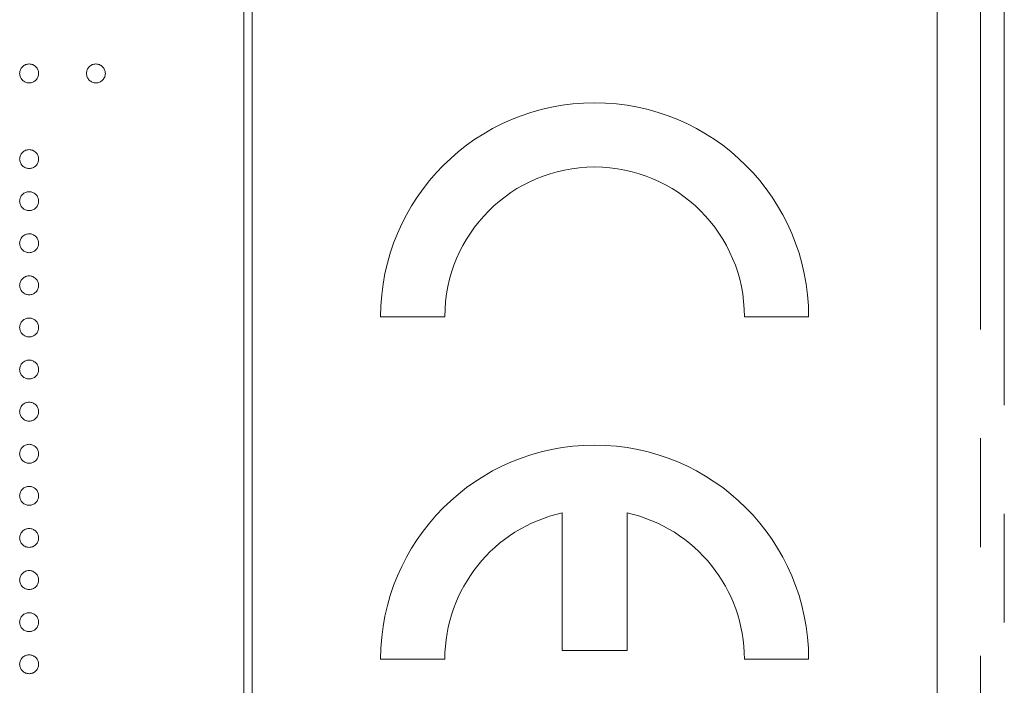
# Model space of a CAD drawing. Header units: millimetres. Extents: x -146 to 986, y -773 to 579.
# Tile 8 of 31: x 37 to 48, y 224 to 232. Entities that reach past the tile are written whole.
import ezdxf

# ---------------------------------------------------------------- set-up
doc = ezdxf.new("R2010")
doc.units = ezdxf.units.MM
doc.linetypes.add('PHANTOM', pattern=[12.7, 6.35, -1.27, 1.27, -1.27, 1.27, -1.27])

msp = doc.modelspace()

# ---------------------------------------------------------------- linework, layer by layer
at = {"color": 8, "linetype": 'PHANTOM', "lineweight": 0}
for p, q in [((48.165, 285.283), (48.165, 217.283)), ((48.443, 201.851), (48.443, 285.283))]:
    msp.add_line(p, q, dxfattribs=at)
at = {"color": 7, "linetype": 'Continuous', "lineweight": 15}
for p, q in [((39.557, 277.283), (39.557, 217.283)), ((39.657, 217.283), (39.657, 277.283)), ((47.657, 219.283), (47.657, 275.283)), ((41.157, 228.283), (41.907, 228.283)), ((45.407, 228.283), (46.157, 228.283)), ((43.277, 225.991), (43.277, 224.383)), ((44.037, 224.383), (44.037, 225.991)), ((43.277, 224.383), (44.037, 224.383)), ((41.157, 224.283), (41.907, 224.283)), ((45.407, 224.283), (46.157, 224.283))]:
    msp.add_line(p, q, dxfattribs=at)
for centre, radius, start, end in [((43.657, 228.283), 2.5, 0, 180), ((43.657, 228.283), 1.75, 360, 180), ((43.657, 224.283), 2.5, 0, 180), ((43.657, 224.283), 1.75, 102.5413, 180), ((43.657, 224.283), 1.75, 0, 77.4587)]:
    msp.add_arc(centre, radius, start, end, dxfattribs=at)
for points, knots in [([(36.94, 231.126), (36.941, 231.133), (36.942, 231.148), (36.948, 231.169), (36.958, 231.188), (36.972, 231.205), (36.989, 231.218), (37.008, 231.229), (37.029, 231.235), (37.043, 231.236), (37.051, 231.236)], [0, 0, 0, 0, 0.127757, 0.249414, 0.372796, 0.500111, 0.62861, 0.750643, 0.873768, 1, 1, 1, 1]), ([(37.051, 231.236), (37.058, 231.236), (37.073, 231.235), (37.093, 231.229), (37.112, 231.218), (37.129, 231.204), (37.143, 231.188), (37.154, 231.169), (37.16, 231.148), (37.16, 231.133), (37.161, 231.126)], [0, 0, 0, 0, 0.129097, 0.252046, 0.373905, 0.501038, 0.628171, 0.751376, 0.872426, 1, 1, 1, 1]), ([(37.721, 231.126), (37.721, 231.133), (37.722, 231.148), (37.728, 231.169), (37.738, 231.188), (37.752, 231.204), (37.769, 231.218), (37.788, 231.229), (37.809, 231.235), (37.823, 231.236), (37.831, 231.236)], [0, 0, 0, 0, 0.127574, 0.248624, 0.371829, 0.498962, 0.626095, 0.747954, 0.870903, 1, 1, 1, 1]), ([(37.831, 231.236), (37.838, 231.236), (37.852, 231.235), (37.873, 231.229), (37.892, 231.218), (37.909, 231.204), (37.923, 231.188), (37.933, 231.169), (37.94, 231.148), (37.941, 231.133), (37.941, 231.126)], [0, 0, 0, 0, 0.126257, 0.249407, 0.371465, 0.498805, 0.627129, 0.750535, 0.872218, 1, 1, 1, 1]), ([(37.051, 231.016), (37.043, 231.016), (37.029, 231.017), (37.008, 231.023), (36.989, 231.034), (36.972, 231.048), (36.958, 231.064), (36.948, 231.083), (36.942, 231.104), (36.941, 231.119), (36.94, 231.126)], [0, 0, 0, 0, 0.126178, 0.248821, 0.37154, 0.499984, 0.627244, 0.749226, 0.872298, 1, 1, 1, 1]), ([(37.161, 231.126), (37.16, 231.119), (37.16, 231.104), (37.154, 231.083), (37.143, 231.064), (37.129, 231.048), (37.112, 231.034), (37.094, 231.023), (37.073, 231.017), (37.058, 231.016), (37.051, 231.016)], [0, 0, 0, 0, 0.127519, 0.249986, 0.371792, 0.49887, 0.625948, 0.748492, 0.870959, 1, 1, 1, 1]), ([(37.831, 231.016), (37.823, 231.016), (37.809, 231.017), (37.788, 231.023), (37.769, 231.034), (37.752, 231.048), (37.738, 231.064), (37.728, 231.083), (37.722, 231.104), (37.721, 231.119), (37.721, 231.126)], [0, 0, 0, 0, 0.129041, 0.251508, 0.374052, 0.50113, 0.628208, 0.750014, 0.872481, 1, 1, 1, 1]), ([(37.941, 231.126), (37.941, 231.119), (37.94, 231.104), (37.934, 231.083), (37.923, 231.064), (37.909, 231.048), (37.893, 231.034), (37.874, 231.023), (37.853, 231.017), (37.838, 231.016), (37.831, 231.016)], [0, 0, 0, 0, 0.127519, 0.249986, 0.371792, 0.49887, 0.625948, 0.748492, 0.870959, 1, 1, 1, 1]), ([(36.94, 230.125), (36.941, 230.133), (36.942, 230.147), (36.948, 230.168), (36.958, 230.187), (36.972, 230.204), (36.989, 230.218), (37.008, 230.228), (37.029, 230.234), (37.043, 230.235), (37.051, 230.236)], [0, 0, 0, 0, 0.127757, 0.249414, 0.372796, 0.500111, 0.62861, 0.750643, 0.873768, 1, 1, 1, 1]), ([(37.051, 230.236), (37.058, 230.235), (37.073, 230.234), (37.093, 230.228), (37.112, 230.218), (37.129, 230.204), (37.143, 230.187), (37.154, 230.168), (37.16, 230.147), (37.16, 230.133), (37.161, 230.125)], [0, 0, 0, 0, 0.129097, 0.252046, 0.373905, 0.501038, 0.628171, 0.751376, 0.872426, 1, 1, 1, 1]), ([(37.051, 230.015), (37.043, 230.016), (37.029, 230.016), (37.008, 230.022), (36.989, 230.033), (36.972, 230.047), (36.958, 230.064), (36.948, 230.083), (36.942, 230.104), (36.941, 230.118), (36.94, 230.125)], [0, 0, 0, 0, 0.126178, 0.248821, 0.37154, 0.499984, 0.627244, 0.749226, 0.872298, 1, 1, 1, 1]), ([(37.161, 230.125), (37.16, 230.118), (37.16, 230.104), (37.154, 230.083), (37.143, 230.064), (37.129, 230.047), (37.112, 230.033), (37.094, 230.022), (37.073, 230.016), (37.058, 230.016), (37.051, 230.015)], [0, 0, 0, 0, 0.127519, 0.249986, 0.371792, 0.49887, 0.625948, 0.748492, 0.870959, 1, 1, 1, 1]), ([(36.94, 229.634), (36.941, 229.641), (36.942, 229.655), (36.948, 229.676), (36.958, 229.695), (36.972, 229.712), (36.989, 229.726), (37.008, 229.736), (37.029, 229.743), (37.043, 229.743), (37.051, 229.744)], [0, 0, 0, 0, 0.127757, 0.249414, 0.372796, 0.500111, 0.62861, 0.750643, 0.873768, 1, 1, 1, 1]), ([(37.051, 229.744), (37.058, 229.743), (37.073, 229.743), (37.093, 229.736), (37.112, 229.726), (37.129, 229.712), (37.143, 229.695), (37.154, 229.676), (37.16, 229.655), (37.16, 229.641), (37.161, 229.634)], [0, 0, 0, 0, 0.129097, 0.252046, 0.373905, 0.501038, 0.628171, 0.751376, 0.872426, 1, 1, 1, 1]), ([(37.051, 229.523), (37.043, 229.524), (37.029, 229.525), (37.008, 229.53), (36.989, 229.541), (36.972, 229.555), (36.958, 229.572), (36.948, 229.591), (36.942, 229.612), (36.941, 229.626), (36.94, 229.634)], [0, 0, 0, 0, 0.126178, 0.248821, 0.37154, 0.499984, 0.627244, 0.749226, 0.872298, 1, 1, 1, 1]), ([(37.161, 229.634), (37.16, 229.626), (37.16, 229.612), (37.154, 229.591), (37.143, 229.572), (37.129, 229.555), (37.112, 229.541), (37.094, 229.53), (37.073, 229.525), (37.058, 229.524), (37.051, 229.523)], [0, 0, 0, 0, 0.127519, 0.249986, 0.371792, 0.49887, 0.625948, 0.748492, 0.870959, 1, 1, 1, 1]), ([(36.94, 229.142), (36.941, 229.149), (36.942, 229.163), (36.948, 229.184), (36.958, 229.203), (36.972, 229.22), (36.989, 229.234), (37.008, 229.244), (37.029, 229.251), (37.043, 229.251), (37.051, 229.252)], [0, 0, 0, 0, 0.127757, 0.249414, 0.372796, 0.500111, 0.62861, 0.750643, 0.873768, 1, 1, 1, 1]), ([(37.051, 229.252), (37.058, 229.252), (37.073, 229.251), (37.093, 229.244), (37.112, 229.234), (37.129, 229.22), (37.143, 229.203), (37.154, 229.184), (37.16, 229.163), (37.16, 229.149), (37.161, 229.142)], [0, 0, 0, 0, 0.129097, 0.252046, 0.373905, 0.501038, 0.628171, 0.751376, 0.872426, 1, 1, 1, 1]), ([(37.051, 229.031), (37.043, 229.032), (37.029, 229.033), (37.008, 229.039), (36.989, 229.049), (36.972, 229.063), (36.958, 229.08), (36.948, 229.099), (36.942, 229.12), (36.941, 229.134), (36.94, 229.142)], [0, 0, 0, 0, 0.126178, 0.248821, 0.37154, 0.499984, 0.627244, 0.749226, 0.872298, 1, 1, 1, 1]), ([(37.161, 229.142), (37.16, 229.134), (37.16, 229.12), (37.154, 229.099), (37.143, 229.08), (37.129, 229.063), (37.112, 229.049), (37.094, 229.039), (37.073, 229.033), (37.058, 229.032), (37.051, 229.031)], [0, 0, 0, 0, 0.127519, 0.249986, 0.371792, 0.49887, 0.625948, 0.748492, 0.870959, 1, 1, 1, 1]), ([(36.94, 228.65), (36.941, 228.657), (36.942, 228.672), (36.948, 228.692), (36.958, 228.711), (36.972, 228.728), (36.989, 228.742), (37.008, 228.753), (37.029, 228.759), (37.043, 228.76), (37.051, 228.76)], [0, 0, 0, 0, 0.127757, 0.249414, 0.372796, 0.500111, 0.62861, 0.750643, 0.873768, 1, 1, 1, 1]), ([(37.051, 228.76), (37.058, 228.76), (37.073, 228.759), (37.093, 228.753), (37.112, 228.742), (37.129, 228.728), (37.143, 228.711), (37.154, 228.692), (37.16, 228.672), (37.16, 228.657), (37.161, 228.65)], [0, 0, 0, 0, 0.129097, 0.252046, 0.373905, 0.501038, 0.628171, 0.751376, 0.872426, 1, 1, 1, 1]), ([(37.051, 228.54), (37.043, 228.54), (37.029, 228.541), (37.008, 228.547), (36.989, 228.558), (36.972, 228.571), (36.958, 228.588), (36.948, 228.607), (36.942, 228.628), (36.941, 228.642), (36.94, 228.65)], [0, 0, 0, 0, 0.126178, 0.248821, 0.37154, 0.499984, 0.627244, 0.749226, 0.872298, 1, 1, 1, 1]), ([(37.161, 228.65), (37.16, 228.642), (37.16, 228.628), (37.154, 228.607), (37.143, 228.588), (37.129, 228.571), (37.112, 228.558), (37.094, 228.547), (37.073, 228.541), (37.058, 228.54), (37.051, 228.54)], [0, 0, 0, 0, 0.127519, 0.249986, 0.371792, 0.49887, 0.625948, 0.748492, 0.870959, 1, 1, 1, 1]), ([(36.94, 228.158), (36.941, 228.165), (36.942, 228.18), (36.948, 228.2), (36.958, 228.22), (36.972, 228.236), (36.989, 228.25), (37.008, 228.261), (37.029, 228.267), (37.043, 228.268), (37.051, 228.268)], [0, 0, 0, 0, 0.127757, 0.249414, 0.372796, 0.500111, 0.62861, 0.750643, 0.873768, 1, 1, 1, 1]), ([(37.051, 228.268), (37.058, 228.268), (37.073, 228.267), (37.093, 228.261), (37.112, 228.25), (37.129, 228.236), (37.143, 228.22), (37.154, 228.201), (37.16, 228.18), (37.16, 228.165), (37.161, 228.158)], [0, 0, 0, 0, 0.129097, 0.252046, 0.373905, 0.501038, 0.628171, 0.751376, 0.872426, 1, 1, 1, 1]), ([(37.051, 228.048), (37.043, 228.048), (37.029, 228.049), (37.008, 228.055), (36.989, 228.066), (36.972, 228.079), (36.958, 228.096), (36.948, 228.115), (36.942, 228.136), (36.941, 228.151), (36.94, 228.158)], [0, 0, 0, 0, 0.126178, 0.248821, 0.37154, 0.499984, 0.627244, 0.749226, 0.872298, 1, 1, 1, 1]), ([(37.161, 228.158), (37.16, 228.151), (37.16, 228.136), (37.154, 228.115), (37.143, 228.096), (37.129, 228.08), (37.112, 228.066), (37.094, 228.055), (37.073, 228.049), (37.058, 228.048), (37.051, 228.048)], [0, 0, 0, 0, 0.127519, 0.249986, 0.371792, 0.49887, 0.625948, 0.748492, 0.870959, 1, 1, 1, 1]), ([(36.94, 227.666), (36.941, 227.673), (36.942, 227.688), (36.948, 227.709), (36.958, 227.728), (36.972, 227.745), (36.989, 227.758), (37.008, 227.769), (37.029, 227.775), (37.043, 227.776), (37.051, 227.776)], [0, 0, 0, 0, 0.127757, 0.249414, 0.372796, 0.500111, 0.62861, 0.750643, 0.873768, 1, 1, 1, 1]), ([(37.051, 227.776), (37.058, 227.776), (37.073, 227.775), (37.093, 227.769), (37.112, 227.758), (37.129, 227.744), (37.143, 227.728), (37.154, 227.709), (37.16, 227.688), (37.16, 227.673), (37.161, 227.666)], [0, 0, 0, 0, 0.129097, 0.252046, 0.373905, 0.501038, 0.628171, 0.751376, 0.872426, 1, 1, 1, 1]), ([(37.051, 227.556), (37.043, 227.556), (37.029, 227.557), (37.008, 227.563), (36.989, 227.574), (36.972, 227.588), (36.958, 227.605), (36.948, 227.623), (36.942, 227.644), (36.941, 227.659), (36.94, 227.666)], [0, 0, 0, 0, 0.126178, 0.248821, 0.37154, 0.499984, 0.627244, 0.749226, 0.872298, 1, 1, 1, 1]), ([(37.161, 227.666), (37.16, 227.659), (37.16, 227.644), (37.154, 227.623), (37.143, 227.605), (37.129, 227.588), (37.112, 227.574), (37.094, 227.563), (37.073, 227.557), (37.058, 227.556), (37.051, 227.556)], [0, 0, 0, 0, 0.127519, 0.249986, 0.371792, 0.49887, 0.625948, 0.748492, 0.870959, 1, 1, 1, 1]), ([(36.94, 227.174), (36.941, 227.182), (36.942, 227.196), (36.948, 227.217), (36.958, 227.236), (36.972, 227.253), (36.989, 227.267), (37.008, 227.277), (37.029, 227.283), (37.043, 227.284), (37.051, 227.284)], [0, 0, 0, 0, 0.127757, 0.249414, 0.372796, 0.500111, 0.62861, 0.750643, 0.873768, 1, 1, 1, 1]), ([(37.051, 227.284), (37.058, 227.284), (37.073, 227.283), (37.093, 227.277), (37.112, 227.267), (37.129, 227.253), (37.143, 227.236), (37.154, 227.217), (37.16, 227.196), (37.16, 227.182), (37.161, 227.174)], [0, 0, 0, 0, 0.129097, 0.252046, 0.373905, 0.501038, 0.628171, 0.751376, 0.872426, 1, 1, 1, 1]), ([(37.051, 227.064), (37.043, 227.064), (37.029, 227.065), (37.008, 227.071), (36.989, 227.082), (36.972, 227.096), (36.958, 227.113), (36.948, 227.132), (36.942, 227.152), (36.941, 227.167), (36.94, 227.174)], [0, 0, 0, 0, 0.126178, 0.248821, 0.37154, 0.499984, 0.627244, 0.749226, 0.872298, 1, 1, 1, 1]), ([(37.161, 227.174), (37.16, 227.167), (37.16, 227.152), (37.154, 227.132), (37.143, 227.113), (37.129, 227.096), (37.112, 227.082), (37.094, 227.071), (37.073, 227.065), (37.058, 227.064), (37.051, 227.064)], [0, 0, 0, 0, 0.127519, 0.249986, 0.371792, 0.49887, 0.625948, 0.748492, 0.870959, 1, 1, 1, 1]), ([(36.94, 226.682), (36.941, 226.69), (36.942, 226.704), (36.948, 226.725), (36.958, 226.744), (36.972, 226.761), (36.989, 226.775), (37.008, 226.785), (37.029, 226.791), (37.043, 226.792), (37.051, 226.793)], [0, 0, 0, 0, 0.127757, 0.249414, 0.372796, 0.500111, 0.62861, 0.750643, 0.873768, 1, 1, 1, 1]), ([(37.051, 226.793), (37.058, 226.792), (37.073, 226.791), (37.093, 226.785), (37.112, 226.775), (37.129, 226.761), (37.143, 226.744), (37.154, 226.725), (37.16, 226.704), (37.16, 226.69), (37.161, 226.682)], [0, 0, 0, 0, 0.129097, 0.252046, 0.373905, 0.501038, 0.628171, 0.751376, 0.872426, 1, 1, 1, 1]), ([(37.051, 226.572), (37.043, 226.573), (37.029, 226.573), (37.008, 226.579), (36.989, 226.59), (36.972, 226.604), (36.958, 226.621), (36.948, 226.64), (36.942, 226.661), (36.941, 226.675), (36.94, 226.682)], [0, 0, 0, 0, 0.126178, 0.248821, 0.37154, 0.499984, 0.627244, 0.749226, 0.872298, 1, 1, 1, 1]), ([(37.161, 226.682), (37.16, 226.675), (37.16, 226.661), (37.154, 226.64), (37.143, 226.621), (37.129, 226.604), (37.112, 226.59), (37.094, 226.579), (37.073, 226.573), (37.058, 226.573), (37.051, 226.572)], [0, 0, 0, 0, 0.127519, 0.249986, 0.371792, 0.49887, 0.625948, 0.748492, 0.870959, 1, 1, 1, 1]), ([(36.94, 226.191), (36.941, 226.198), (36.942, 226.212), (36.948, 226.233), (36.958, 226.252), (36.972, 226.269), (36.989, 226.283), (37.008, 226.293), (37.029, 226.3), (37.043, 226.3), (37.051, 226.301)], [0, 0, 0, 0, 0.127757, 0.249414, 0.372796, 0.500111, 0.62861, 0.750643, 0.873768, 1, 1, 1, 1]), ([(37.051, 226.301), (37.058, 226.3), (37.073, 226.3), (37.093, 226.293), (37.112, 226.283), (37.129, 226.269), (37.143, 226.252), (37.154, 226.233), (37.16, 226.212), (37.16, 226.198), (37.161, 226.191)], [0, 0, 0, 0, 0.129097, 0.252046, 0.373905, 0.501038, 0.628171, 0.751376, 0.872426, 1, 1, 1, 1]), ([(37.051, 226.08), (37.043, 226.081), (37.029, 226.082), (37.008, 226.087), (36.989, 226.098), (36.972, 226.112), (36.958, 226.129), (36.948, 226.148), (36.942, 226.169), (36.941, 226.183), (36.94, 226.191)], [0, 0, 0, 0, 0.126178, 0.248821, 0.37154, 0.499984, 0.627244, 0.749226, 0.872298, 1, 1, 1, 1]), ([(37.161, 226.191), (37.16, 226.183), (37.16, 226.169), (37.154, 226.148), (37.143, 226.129), (37.129, 226.112), (37.112, 226.098), (37.094, 226.087), (37.073, 226.082), (37.058, 226.081), (37.051, 226.08)], [0, 0, 0, 0, 0.127519, 0.249986, 0.371792, 0.49887, 0.625948, 0.748492, 0.870959, 1, 1, 1, 1]), ([(36.94, 225.699), (36.941, 225.706), (36.942, 225.72), (36.948, 225.741), (36.958, 225.76), (36.972, 225.777), (36.989, 225.791), (37.008, 225.801), (37.029, 225.808), (37.043, 225.809), (37.051, 225.809)], [0, 0, 0, 0, 0.127757, 0.249414, 0.372796, 0.500111, 0.62861, 0.750643, 0.873768, 1, 1, 1, 1]), ([(37.051, 225.809), (37.058, 225.809), (37.073, 225.808), (37.093, 225.801), (37.112, 225.791), (37.129, 225.777), (37.143, 225.76), (37.154, 225.741), (37.16, 225.72), (37.16, 225.706), (37.161, 225.699)], [0, 0, 0, 0, 0.129097, 0.252046, 0.373905, 0.501038, 0.628171, 0.751376, 0.872426, 1, 1, 1, 1]), ([(37.051, 225.588), (37.043, 225.589), (37.029, 225.59), (37.008, 225.596), (36.989, 225.606), (36.972, 225.62), (36.958, 225.637), (36.948, 225.656), (36.942, 225.677), (36.941, 225.691), (36.94, 225.699)], [0, 0, 0, 0, 0.126178, 0.248821, 0.37154, 0.499984, 0.627244, 0.749226, 0.872298, 1, 1, 1, 1]), ([(37.161, 225.699), (37.16, 225.691), (37.16, 225.677), (37.154, 225.656), (37.143, 225.637), (37.129, 225.62), (37.112, 225.606), (37.094, 225.596), (37.073, 225.59), (37.058, 225.589), (37.051, 225.588)], [0, 0, 0, 0, 0.127519, 0.249986, 0.371792, 0.49887, 0.625948, 0.748492, 0.870959, 1, 1, 1, 1]), ([(36.94, 225.207), (36.941, 225.214), (36.942, 225.229), (36.948, 225.249), (36.958, 225.268), (36.972, 225.285), (36.989, 225.299), (37.008, 225.31), (37.029, 225.316), (37.043, 225.317), (37.051, 225.317)], [0, 0, 0, 0, 0.127757, 0.249414, 0.372796, 0.500111, 0.62861, 0.750643, 0.873768, 1, 1, 1, 1]), ([(37.051, 225.317), (37.058, 225.317), (37.073, 225.316), (37.093, 225.31), (37.112, 225.299), (37.129, 225.285), (37.143, 225.268), (37.154, 225.249), (37.16, 225.229), (37.16, 225.214), (37.161, 225.207)], [0, 0, 0, 0, 0.129097, 0.252046, 0.373905, 0.501038, 0.628171, 0.751376, 0.872426, 1, 1, 1, 1]), ([(37.051, 225.097), (37.043, 225.097), (37.029, 225.098), (37.008, 225.104), (36.989, 225.115), (36.972, 225.128), (36.958, 225.145), (36.948, 225.164), (36.942, 225.185), (36.941, 225.199), (36.94, 225.207)], [0, 0, 0, 0, 0.126178, 0.248821, 0.37154, 0.499984, 0.627244, 0.749226, 0.872298, 1, 1, 1, 1]), ([(37.161, 225.207), (37.16, 225.199), (37.16, 225.185), (37.154, 225.164), (37.143, 225.145), (37.129, 225.128), (37.112, 225.115), (37.094, 225.104), (37.073, 225.098), (37.058, 225.097), (37.051, 225.097)], [0, 0, 0, 0, 0.127519, 0.249986, 0.371792, 0.49887, 0.625948, 0.748492, 0.870959, 1, 1, 1, 1]), ([(36.94, 224.715), (36.941, 224.722), (36.942, 224.737), (36.948, 224.757), (36.958, 224.777), (36.972, 224.793), (36.989, 224.807), (37.008, 224.818), (37.029, 224.824), (37.043, 224.825), (37.051, 224.825)], [0, 0, 0, 0, 0.127757, 0.249414, 0.372796, 0.500111, 0.62861, 0.750643, 0.873768, 1, 1, 1, 1]), ([(37.051, 224.825), (37.058, 224.825), (37.073, 224.824), (37.093, 224.818), (37.112, 224.807), (37.129, 224.793), (37.143, 224.777), (37.154, 224.758), (37.16, 224.737), (37.16, 224.722), (37.161, 224.715)], [0, 0, 0, 0, 0.129097, 0.252046, 0.373905, 0.5010378, 0.6281707, 0.7513765, 0.872426, 1, 1, 1, 1]), ([(37.051, 224.605), (37.043, 224.605), (37.029, 224.606), (37.008, 224.612), (36.989, 224.623), (36.972, 224.636), (36.958, 224.653), (36.948, 224.672), (36.942, 224.693), (36.941, 224.708), (36.94, 224.715)], [0, 0, 0, 0, 0.126178, 0.248821, 0.37154, 0.499984, 0.627244, 0.749226, 0.872298, 1, 1, 1, 1]), ([(37.161, 224.715), (37.16, 224.708), (37.16, 224.693), (37.154, 224.672), (37.143, 224.653), (37.129, 224.637), (37.112, 224.623), (37.094, 224.612), (37.073, 224.606), (37.058, 224.605), (37.051, 224.605)], [0, 0, 0, 0, 0.127519, 0.249986, 0.371792, 0.49887, 0.625948, 0.748492, 0.870959, 1, 1, 1, 1]), ([(36.94, 224.223), (36.941, 224.231), (36.942, 224.245), (36.948, 224.266), (36.958, 224.285), (36.972, 224.302), (36.989, 224.315), (37.008, 224.326), (37.029, 224.332), (37.043, 224.333), (37.051, 224.333)], [0, 0, 0, 0, 0.127757, 0.249414, 0.372796, 0.500111, 0.62861, 0.750643, 0.873768, 1, 1, 1, 1]), ([(37.051, 224.333), (37.058, 224.333), (37.073, 224.332), (37.093, 224.326), (37.112, 224.315), (37.129, 224.302), (37.143, 224.285), (37.154, 224.266), (37.16, 224.245), (37.16, 224.231), (37.161, 224.223)], [0, 0, 0, 0, 0.129097, 0.252046, 0.373905, 0.5010378, 0.6281707, 0.7513765, 0.872426, 1, 1, 1, 1]), ([(37.051, 224.113), (37.043, 224.113), (37.029, 224.114), (37.008, 224.12), (36.989, 224.131), (36.972, 224.145), (36.958, 224.162), (36.948, 224.18), (36.942, 224.201), (36.941, 224.216), (36.94, 224.223)], [0, 0, 0, 0, 0.126178, 0.248821, 0.37154, 0.499984, 0.627244, 0.749226, 0.872298, 1, 1, 1, 1]), ([(37.161, 224.223), (37.16, 224.216), (37.16, 224.201), (37.154, 224.18), (37.143, 224.162), (37.129, 224.145), (37.112, 224.131), (37.094, 224.12), (37.073, 224.114), (37.058, 224.113), (37.051, 224.113)], [0, 0, 0, 0, 0.127519, 0.249986, 0.371792, 0.49887, 0.625948, 0.748492, 0.870959, 1, 1, 1, 1])]:
    msp.add_open_spline(points, degree=3, knots=knots, dxfattribs=at)

doc.saveas('drawing.dxf')
